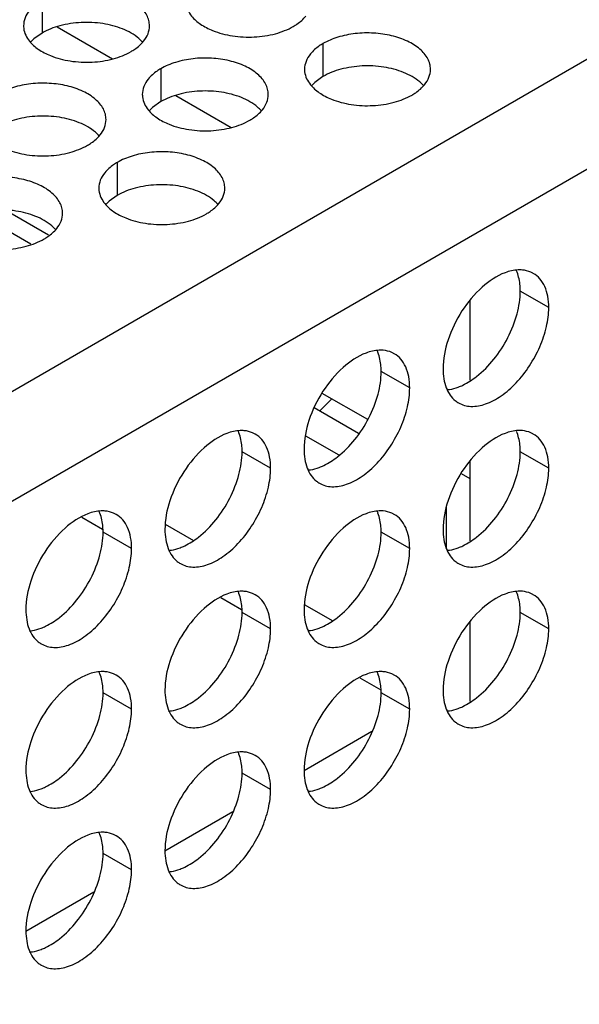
# Model space of a CAD drawing. Header units: inches. Extents: x 0 to 34, y 0 to 22.
# Tile 143 of 155: x 18.564 to 18.786, y 18.95 to 19.341. Entities that reach past the tile are written whole.
import ezdxf

# ---------------------------------------------------------------- set-up
doc = ezdxf.new("R2010")
doc.units = ezdxf.units.IN
doc.header["$LTSCALE"] = 1.87
doc.header["$MEASUREMENT"] = 0
doc.layers.get('0').update_dxf_attribs({"linetype": 'CONTINUOUS'})
for name, color, linetype in [('02___PRT_ALL_AXES', 7, 'CONTINUOUS'), ('0_COMPONENTS', 7, 'CONTINUOUS'), ('DETAIL', 7, 'CONTINUOUS')]:
    doc.layers.add(name, color=color, linetype=linetype)
doc.styles.get("Standard").update_dxf_attribs({"font": 'txt', "width": 0.8})
doc.dimstyles.get("Standard").update_dxf_attribs({"dimtxt": 0.125, "dimasz": 0.18, "dimexe": 0.18, "dimexo": 0.0625, "dimgap": 0.09, "dimtad": 0, "dimtih": 1, "dimtoh": 1, "dimdec": 3, "dimzin": 4, "dimdsep": 46, "dimtxsty": 'STANDARD', "dimblk": '_FILLED', "dimblk1": '_FILLED', "dimblk2": '_FILLED', "dimcen": 0.09, "dimadec": 0, "dimazin": 0, "dimtol": 1, "dimtp": 0.01, "dimtm": 0.01, "dimtfac": 1, "dimtdec": 3, "dimtofl": 0, "dimtmove": 0, "dimatfit": 3, "dimldrblk": '_FILLED', "dimfxl": 1, "dimtolj": 1, "dimtzin": 4, "dimarcsym": 0})

# ---------------------------------------------------------------- blocks, each defined once
blk = doc.blocks.new('_FILLED')
at = {"color": 0, "linetype": 'BYBLOCK'}
blk.add_solid([(0, 0), (-1, 0.1736), (-1, -0.1736)], dxfattribs=at)

msp = doc.modelspace()

# ---------------------------------------------------------------- linework, layer by layer
at = {"color": 3, "linetype": 'CONTINUOUS'}
for p, q in [((17.21098, 18.41425), (19.04274, 19.47189)), ((17.22984, 18.38159), (19.0616, 19.43923)), ((18.56839, 19.25198), (18.54667, 19.26452)), ((18.69847, 19.17688), (18.68086, 19.18705)), ((18.73332, 19.13124), (18.73332, 19.14811))]:
    msp.add_line(p, q, dxfattribs=at)
at = {"color": 7, "linetype": 'CONTINUOUS'}
for p, q in [((18.69071, 19.16829), (18.6775, 19.17592)), ((18.58859, 19.14371), (18.59682, 19.13895)), ((18.62164, 19.14095), (18.63296, 19.13442)), ((18.64379, 19.11183), (18.65202, 19.10708)), ((18.67685, 19.10908), (18.68816, 19.10254)), ((18.69898, 19.07996), (18.70723, 19.07521)), ((18.67678, 19.04328), (18.70376, 19.05885)), ((18.62158, 19.01141), (18.64855, 19.02698)), ((18.56638, 18.97953), (18.59335, 18.99511))]:
    msp.add_line(p, q, dxfattribs=at)
at = {"layer": '02___PRT_ALL_AXES', "color": 7, "linetype": 'CONTINUOUS'}
for p, q in [((18.57277, 19.34887), (18.57277, 19.33581)), ((18.56951, 19.33349), (18.5683, 19.3323)), ((18.57277, 19.33581), (18.56951, 19.33349)), ((18.6843, 19.33162), (18.6843, 19.31855)), ((18.61991, 19.32165), (18.61991, 19.30859)), ((18.6843, 19.31855), (18.68105, 19.31624)), ((18.68105, 19.31624), (18.67984, 19.31504)), ((18.61665, 19.30627), (18.61544, 19.30508)), ((18.61991, 19.30859), (18.61665, 19.30627)), ((18.60265, 19.28447), (18.60265, 19.27141)), ((18.60265, 19.27141), (18.5994, 19.26909)), ((18.5994, 19.26909), (18.59819, 19.2679)), ((18.77394, 19.22687), (18.76262, 19.2334)), ((18.71873, 19.195), (18.70742, 19.20153)), ((18.66353, 19.16312), (18.65222, 19.16966)), ((18.77394, 19.16313), (18.76262, 19.16966)), ((18.60833, 19.13125), (18.59701, 19.13778)), ((18.71873, 19.13125), (18.70742, 19.13779)), ((18.66353, 19.09938), (18.65222, 19.10591)), ((18.77394, 19.09939), (18.76262, 19.10592)), ((18.60833, 19.06751), (18.59701, 19.07404)), ((18.71873, 19.06751), (18.70742, 19.07405)), ((18.66353, 19.03564), (18.65222, 19.04217)), ((18.60833, 19.00376), (18.59701, 19.0103))]:
    msp.add_line(p, q, dxfattribs=at)
for centre in [(18.74727, 19.23554), (18.69206, 19.20367), (18.63686, 19.17179), (18.74727, 19.1718), (18.58166, 19.13992), (18.69206, 19.13992), (18.63686, 19.10805), (18.74727, 19.10806), (18.58166, 19.07617), (18.69206, 19.07618), (18.63686, 19.04431), (18.58166, 19.01243)]:
    msp.add_arc(centre, 0.0151, 21.0322, 23.3023, dxfattribs=at)
at = {"layer": '02___PRT_ALL_AXES', "color": 3, "linetype": 'CONTINUOUS'}
for centre in [(18.7431, 19.19769), (18.6879, 19.16582), (18.63269, 19.13394), (18.7431, 19.13395), (18.57749, 19.10207), (18.6879, 19.10207), (18.63269, 19.0702), (18.7431, 19.07021), (18.57749, 19.03833), (18.6879, 19.03833), (18.63269, 19.00646), (18.57749, 18.97458)]:
    msp.add_arc(centre, 0.00995, 231.4067, 239.9605, dxfattribs=at)
for points, knots in [([(18.61544, 19.33865), (18.61544, 19.33937), (18.61526, 19.34083), (18.6141, 19.34374), (18.61118, 19.3471), (18.60616, 19.35015), (18.59989, 19.35225), (18.59287, 19.35323), (18.58564, 19.35304), (18.57881, 19.35167), (18.57462, 19.34994), (18.57277, 19.34887)], [0, 0, 0, 0, 0.042883, 0.087524, 0.186914, 0.304219, 0.43794, 0.582356, 0.729558, 0.871282, 1, 1, 1, 1]), ([(18.56779, 19.34476), (18.56706, 19.34387), (18.56589, 19.34195), (18.56545, 19.33973), (18.56545, 19.33867)], [0, 0, 0, 0, 0.520681, 1, 1, 1, 1]), ([(18.63069, 19.34489), (18.63108, 19.34405), (18.63246, 19.34191), (18.63577, 19.33904), (18.63882, 19.33748), (18.6405, 19.3368)], [0, 0, 0, 0, 0.215502, 0.580331, 1, 1, 1, 1]), ([(18.67252, 19.33842), (18.67302, 19.33871), (18.67484, 19.33986), (18.6765, 19.3413), (18.6775, 19.34253)], [0, 0, 0, 0, 0.268123, 1, 1, 1, 1]), ([(18.56545, 19.33867), (18.56545, 19.33836), (18.56552, 19.33707), (18.56589, 19.33581), (18.5663, 19.33493)], [0, 0, 0, 0, 0.245663, 1, 1, 1, 1]), ([(18.6131, 19.33256), (18.61382, 19.33346), (18.615, 19.33537), (18.61544, 19.3376), (18.61544, 19.33865)], [0, 0, 0, 0, 0.520681, 1, 1, 1, 1]), ([(18.6405, 19.3368), (18.64302, 19.33578), (18.6485, 19.33437), (18.65697, 19.33396), (18.66521, 19.33518), (18.6703, 19.33714), (18.67252, 19.33842)], [0, 0, 0, 0, 0.247189, 0.509885, 0.767301, 1, 1, 1, 1]), ([(18.5663, 19.33493), (18.56669, 19.33408), (18.56807, 19.33195), (18.57138, 19.32908), (18.57442, 19.32752), (18.57611, 19.32684)], [0, 0, 0, 0, 0.215502, 0.580331, 1, 1, 1, 1]), ([(18.60812, 19.32846), (18.60862, 19.32875), (18.61045, 19.32989), (18.61211, 19.33134), (18.6131, 19.33256)], [0, 0, 0, 0, 0.268123, 1, 1, 1, 1]), ([(18.72698, 19.3214), (18.72698, 19.32211), (18.72679, 19.32357), (18.72564, 19.32648), (18.72272, 19.32984), (18.7177, 19.33289), (18.71143, 19.33499), (18.7044, 19.33598), (18.69718, 19.33578), (18.69034, 19.33441), (18.68615, 19.33268), (18.6843, 19.33162)], [0, 0, 0, 0, 0.042883, 0.087524, 0.186914, 0.304219, 0.43794, 0.582356, 0.729558, 0.871282, 1, 1, 1, 1]), ([(18.6843, 19.33162), (18.6838, 19.33133), (18.68198, 19.33018), (18.68032, 19.32874), (18.67932, 19.32751)], [0, 0, 0, 0, 0.268123, 1, 1, 1, 1]), ([(18.57611, 19.32684), (18.57862, 19.32582), (18.58411, 19.32441), (18.59258, 19.324), (18.60081, 19.32522), (18.60591, 19.32718), (18.60812, 19.32846)], [0, 0, 0, 0, 0.247189, 0.509885, 0.767301, 1, 1, 1, 1]), ([(18.66258, 19.31144), (18.66258, 19.31215), (18.6624, 19.31361), (18.66125, 19.31652), (18.65832, 19.31988), (18.6533, 19.32293), (18.64703, 19.32503), (18.64001, 19.32601), (18.63278, 19.32582), (18.62595, 19.32445), (18.62176, 19.32272), (18.61991, 19.32165)], [0, 0, 0, 0, 0.042883, 0.087524, 0.186914, 0.304219, 0.43794, 0.582356, 0.729558, 0.871282, 1, 1, 1, 1]), ([(18.67932, 19.32751), (18.6786, 19.32661), (18.67742, 19.3247), (18.67698, 19.32248), (18.67698, 19.32142)], [0, 0, 0, 0, 0.520681, 1, 1, 1, 1]), ([(18.61991, 19.32165), (18.61941, 19.32136), (18.61758, 19.32022), (18.61592, 19.31877), (18.61493, 19.31755)], [0, 0, 0, 0, 0.268123, 1, 1, 1, 1]), ([(18.67698, 19.32142), (18.67698, 19.3211), (18.67705, 19.31982), (18.67742, 19.31855), (18.67783, 19.31767)], [0, 0, 0, 0, 0.245663, 1, 1, 1, 1]), ([(18.72464, 19.31531), (18.72536, 19.3162), (18.72654, 19.31812), (18.72698, 19.32034), (18.72698, 19.3214)], [0, 0, 0, 0, 0.520681, 1, 1, 1, 1]), ([(18.61493, 19.31755), (18.6142, 19.31665), (18.61303, 19.31474), (18.61259, 19.31251), (18.61259, 19.31146)], [0, 0, 0, 0, 0.520681, 1, 1, 1, 1]), ([(18.67783, 19.31767), (18.67822, 19.31683), (18.6796, 19.3147), (18.68291, 19.31182), (18.68596, 19.31026), (18.68764, 19.30958)], [0, 0, 0, 0, 0.215502, 0.580331, 1, 1, 1, 1]), ([(18.59819, 19.30147), (18.59819, 19.30219), (18.598, 19.30364), (18.59685, 19.30656), (18.59393, 19.30992), (18.58891, 19.31297), (18.58264, 19.31507), (18.57561, 19.31605), (18.56839, 19.31586), (18.56155, 19.31449), (18.55736, 19.31276), (18.55551, 19.31169)], [0, 0, 0, 0, 0.042883, 0.087524, 0.186914, 0.304219, 0.43794, 0.582356, 0.729558, 0.871282, 1, 1, 1, 1]), ([(18.71966, 19.3112), (18.72016, 19.31149), (18.72198, 19.31264), (18.72364, 19.31408), (18.72464, 19.31531)], [0, 0, 0, 0, 0.268123, 1, 1, 1, 1]), ([(18.61259, 19.31146), (18.61259, 19.31114), (18.61266, 19.30985), (18.61303, 19.30859), (18.61344, 19.30771)], [0, 0, 0, 0, 0.245663, 1, 1, 1, 1]), ([(18.66024, 19.30535), (18.66097, 19.30624), (18.66214, 19.30816), (18.66258, 19.31038), (18.66258, 19.31144)], [0, 0, 0, 0, 0.520681, 1, 1, 1, 1]), ([(18.68764, 19.30958), (18.69016, 19.30857), (18.69564, 19.30715), (18.70411, 19.30675), (18.71235, 19.30796), (18.71744, 19.30992), (18.71966, 19.3112)], [0, 0, 0, 0, 0.247189, 0.509885, 0.767301, 1, 1, 1, 1]), ([(18.61344, 19.30771), (18.61383, 19.30686), (18.61521, 19.30473), (18.61852, 19.30186), (18.62156, 19.3003), (18.62325, 19.29962)], [0, 0, 0, 0, 0.215502, 0.580331, 1, 1, 1, 1]), ([(18.65526, 19.30124), (18.65576, 19.30153), (18.65759, 19.30268), (18.65925, 19.30412), (18.66024, 19.30535)], [0, 0, 0, 0, 0.268123, 1, 1, 1, 1]), ([(18.59585, 19.29538), (18.59657, 19.29628), (18.59775, 19.29819), (18.59819, 19.30042), (18.59819, 19.30147)], [0, 0, 0, 0, 0.520681, 1, 1, 1, 1]), ([(18.62325, 19.29962), (18.62576, 19.2986), (18.63125, 19.29719), (18.63972, 19.29678), (18.64795, 19.298), (18.65305, 19.29996), (18.65526, 19.30124)], [0, 0, 0, 0, 0.247189, 0.509885, 0.767301, 1, 1, 1, 1]), ([(18.59087, 19.29128), (18.59137, 19.29157), (18.59319, 19.29271), (18.59485, 19.29415), (18.59585, 19.29538)], [0, 0, 0, 0, 0.268123, 1, 1, 1, 1]), ([(18.55885, 19.28966), (18.56137, 19.28864), (18.56685, 19.28723), (18.57532, 19.28682), (18.58356, 19.28804), (18.58865, 19.29), (18.59087, 19.29128)], [0, 0, 0, 0, 0.247189, 0.509885, 0.767301, 1, 1, 1, 1]), ([(18.64533, 19.27426), (18.64533, 19.27497), (18.64514, 19.27643), (18.64399, 19.27934), (18.64107, 19.2827), (18.63605, 19.28575), (18.62978, 19.28785), (18.62275, 19.28883), (18.61553, 19.28864), (18.6087, 19.28727), (18.6045, 19.28554), (18.60265, 19.28447)], [0, 0, 0, 0, 0.042883, 0.087524, 0.186914, 0.304219, 0.43794, 0.582356, 0.729558, 0.871282, 1, 1, 1, 1]), ([(18.60265, 19.28447), (18.60215, 19.28418), (18.60033, 19.28303), (18.59867, 19.28159), (18.59767, 19.28037)], [0, 0, 0, 0, 0.268123, 1, 1, 1, 1]), ([(18.58093, 19.26429), (18.58093, 19.265), (18.58075, 19.26646), (18.5796, 19.26937), (18.57667, 19.27274), (18.57165, 19.27579), (18.56538, 19.27789), (18.55836, 19.27887), (18.55113, 19.27867), (18.5443, 19.27731), (18.54011, 19.27558), (18.53826, 19.27451)], [0, 0, 0, 0, 0.042883, 0.087524, 0.186914, 0.304219, 0.43794, 0.582356, 0.729558, 0.871282, 1, 1, 1, 1]), ([(18.59767, 19.28037), (18.59695, 19.27947), (18.59577, 19.27756), (18.59533, 19.27533), (18.59533, 19.27427)], [0, 0, 0, 0, 0.520681, 1, 1, 1, 1]), ([(18.59533, 19.27427), (18.59533, 19.27396), (18.5954, 19.27267), (18.59577, 19.27141), (18.59618, 19.27053)], [0, 0, 0, 0, 0.245663, 1, 1, 1, 1]), ([(18.64299, 19.26816), (18.64371, 19.26906), (18.64489, 19.27097), (18.64533, 19.2732), (18.64533, 19.27426)], [0, 0, 0, 0, 0.520681, 1, 1, 1, 1]), ([(18.59618, 19.27053), (18.59657, 19.26968), (18.59795, 19.26755), (18.60126, 19.26468), (18.60431, 19.26312), (18.60599, 19.26244)], [0, 0, 0, 0, 0.215502, 0.580331, 1, 1, 1, 1]), ([(18.63801, 19.26406), (18.63851, 19.26435), (18.64033, 19.2655), (18.642, 19.26694), (18.64299, 19.26816)], [0, 0, 0, 0, 0.268123, 1, 1, 1, 1]), ([(18.57859, 19.2582), (18.57932, 19.2591), (18.58049, 19.26101), (18.58093, 19.26323), (18.58093, 19.26429)], [0, 0, 0, 0, 0.520681, 1, 1, 1, 1]), ([(18.60599, 19.26244), (18.60851, 19.26142), (18.61399, 19.26001), (18.62246, 19.2596), (18.6307, 19.26082), (18.63579, 19.26278), (18.63801, 19.26406)], [0, 0, 0, 0, 0.247189, 0.509885, 0.767301, 1, 1, 1, 1]), ([(18.57361, 19.2541), (18.57411, 19.25438), (18.57594, 19.25553), (18.5776, 19.25697), (18.57859, 19.2582)], [0, 0, 0, 0, 0.268123, 1, 1, 1, 1]), ([(18.5416, 19.25248), (18.54411, 19.25146), (18.5496, 19.25005), (18.55807, 19.24964), (18.5663, 19.25086), (18.5714, 19.25282), (18.57361, 19.2541)], [0, 0, 0, 0, 0.247189, 0.509885, 0.767301, 1, 1, 1, 1]), ([(18.7566, 19.24072), (18.75326, 19.23947), (18.7467, 19.23502), (18.739, 19.22571), (18.73358, 19.2146), (18.73198, 19.20649), (18.73198, 19.20265)], [0, 0, 0, 0, 0.225655, 0.487915, 0.75686, 1, 1, 1, 1]), ([(18.76345, 19.24179), (18.76291, 19.24184), (18.76058, 19.24189), (18.75827, 19.24134), (18.7566, 19.24072)], [0, 0, 0, 0, 0.233179, 1, 1, 1, 1]), ([(18.7678, 19.24044), (18.76748, 19.24063), (18.76611, 19.24132), (18.7646, 19.24169), (18.76345, 19.24179)], [0, 0, 0, 0, 0.245661, 1, 1, 1, 1]), ([(18.77394, 19.22687), (18.77394, 19.22837), (18.77371, 19.23123), (18.77256, 19.23515), (18.77061, 19.23834), (18.76878, 19.23988), (18.7678, 19.24044)], [0, 0, 0, 0, 0.289368, 0.549093, 0.782299, 1, 1, 1, 1]), ([(18.73812, 19.18907), (18.73885, 19.18865), (18.74046, 19.18798), (18.74413, 19.18743), (18.74932, 19.18845), (18.75544, 19.1918), (18.76131, 19.19699), (18.76649, 19.20363), (18.77058, 19.21117), (18.77323, 19.219), (18.77394, 19.22434), (18.77394, 19.22687)], [0, 0, 0, 0, 0.04288, 0.087518, 0.186905, 0.30421, 0.437933, 0.582353, 0.729559, 0.871284, 1, 1, 1, 1]), ([(18.7014, 19.20884), (18.69805, 19.20759), (18.69149, 19.20314), (18.68379, 19.19384), (18.67838, 19.18272), (18.67678, 19.17462), (18.67678, 19.17077)], [0, 0, 0, 0, 0.225655, 0.487915, 0.75686, 1, 1, 1, 1]), ([(18.70824, 19.20992), (18.70771, 19.20997), (18.70538, 19.21001), (18.70307, 19.20947), (18.7014, 19.20884)], [0, 0, 0, 0, 0.233179, 1, 1, 1, 1]), ([(18.7126, 19.20857), (18.71228, 19.20876), (18.71091, 19.20945), (18.70939, 19.20982), (18.70824, 19.20992)], [0, 0, 0, 0, 0.245661, 1, 1, 1, 1]), ([(18.71873, 19.195), (18.71873, 19.1965), (18.7185, 19.19935), (18.71735, 19.20328), (18.7154, 19.20647), (18.71358, 19.208), (18.7126, 19.20857)], [0, 0, 0, 0, 0.289368, 0.549093, 0.782299, 1, 1, 1, 1]), ([(18.73198, 19.20265), (18.73198, 19.2013), (18.73217, 19.19873), (18.73308, 19.19516), (18.73463, 19.19214), (18.73609, 19.19055), (18.73689, 19.18991)], [0, 0, 0, 0, 0.286014, 0.546169, 0.781764, 1, 1, 1, 1]), ([(18.68291, 19.1572), (18.68364, 19.15678), (18.68526, 19.1561), (18.68893, 19.15556), (18.69412, 19.15657), (18.70023, 19.15992), (18.70611, 19.16512), (18.71129, 19.17175), (18.71538, 19.1793), (18.71802, 19.18713), (18.71873, 19.19246), (18.71873, 19.195)], [0, 0, 0, 0, 0.04288, 0.087518, 0.186905, 0.30421, 0.437933, 0.582353, 0.729559, 0.871284, 1, 1, 1, 1]), ([(18.64619, 19.17697), (18.64285, 19.17572), (18.63629, 19.17127), (18.62859, 19.16196), (18.62317, 19.15085), (18.62157, 19.14275), (18.62157, 19.1389)], [0, 0, 0, 0, 0.225655, 0.487915, 0.75686, 1, 1, 1, 1]), ([(18.65304, 19.17804), (18.6525, 19.17809), (18.65018, 19.17814), (18.64786, 19.17759), (18.64619, 19.17697)], [0, 0, 0, 0, 0.233179, 1, 1, 1, 1]), ([(18.6574, 19.1767), (18.65707, 19.17688), (18.65571, 19.17757), (18.65419, 19.17794), (18.65304, 19.17804)], [0, 0, 0, 0, 0.245661, 1, 1, 1, 1]), ([(18.66353, 19.16312), (18.66353, 19.16462), (18.6633, 19.16748), (18.66215, 19.1714), (18.6602, 19.17459), (18.65837, 19.17613), (18.6574, 19.1767)], [0, 0, 0, 0, 0.289368, 0.549093, 0.782299, 1, 1, 1, 1]), ([(18.7566, 19.17697), (18.75326, 19.17572), (18.7467, 19.17128), (18.739, 19.16197), (18.73358, 19.15086), (18.73198, 19.14275), (18.73198, 19.1389)], [0, 0, 0, 0, 0.225655, 0.487915, 0.75686, 1, 1, 1, 1]), ([(18.76345, 19.17805), (18.76291, 19.1781), (18.76058, 19.17815), (18.75827, 19.1776), (18.7566, 19.17697)], [0, 0, 0, 0, 0.233179, 1, 1, 1, 1]), ([(18.7678, 19.1767), (18.76748, 19.17689), (18.76611, 19.17758), (18.7646, 19.17795), (18.76345, 19.17805)], [0, 0, 0, 0, 0.245661, 1, 1, 1, 1]), ([(18.77394, 19.16313), (18.77394, 19.16463), (18.77371, 19.16748), (18.77256, 19.17141), (18.77061, 19.1746), (18.76878, 19.17614), (18.7678, 19.1767)], [0, 0, 0, 0, 0.289368, 0.549093, 0.782299, 1, 1, 1, 1]), ([(18.67678, 19.17077), (18.67678, 19.16943), (18.67697, 19.16686), (18.67788, 19.16328), (18.67942, 19.16027), (18.68089, 19.15868), (18.68169, 19.15804)], [0, 0, 0, 0, 0.286014, 0.546169, 0.781764, 1, 1, 1, 1]), ([(18.62771, 19.12533), (18.62844, 19.1249), (18.63005, 19.12423), (18.63373, 19.12369), (18.63891, 19.1247), (18.64503, 19.12805), (18.6509, 19.13324), (18.65609, 19.13988), (18.66017, 19.14742), (18.66282, 19.15525), (18.66353, 19.16059), (18.66353, 19.16312)], [0, 0, 0, 0, 0.04288, 0.087518, 0.186905, 0.30421, 0.437933, 0.582353, 0.729559, 0.871284, 1, 1, 1, 1]), ([(18.73812, 19.12533), (18.73885, 19.12491), (18.74046, 19.12424), (18.74413, 19.12369), (18.74932, 19.1247), (18.75544, 19.12805), (18.76131, 19.13325), (18.76649, 19.13989), (18.77058, 19.14743), (18.77323, 19.15526), (18.77394, 19.16059), (18.77394, 19.16313)], [0, 0, 0, 0, 0.04288, 0.087518, 0.186905, 0.30421, 0.437933, 0.582353, 0.729559, 0.871284, 1, 1, 1, 1]), ([(18.59099, 19.14509), (18.58765, 19.14384), (18.58109, 19.1394), (18.57338, 19.13009), (18.56797, 19.11898), (18.56637, 19.11087), (18.56637, 19.10702)], [0, 0, 0, 0, 0.225655, 0.487915, 0.75686, 1, 1, 1, 1]), ([(18.59784, 19.14617), (18.5973, 19.14622), (18.59497, 19.14627), (18.59266, 19.14572), (18.59099, 19.14509)], [0, 0, 0, 0, 0.233179, 1, 1, 1, 1]), ([(18.60219, 19.14482), (18.60187, 19.14501), (18.6005, 19.1457), (18.59898, 19.14607), (18.59784, 19.14617)], [0, 0, 0, 0, 0.245661, 1, 1, 1, 1]), ([(18.7014, 19.1451), (18.69805, 19.14385), (18.69149, 19.1394), (18.68379, 19.13009), (18.67838, 19.11898), (18.67678, 19.11088), (18.67678, 19.10703)], [0, 0, 0, 0, 0.225655, 0.487915, 0.75686, 1, 1, 1, 1]), ([(18.70824, 19.14618), (18.70771, 19.14622), (18.70538, 19.14627), (18.70307, 19.14572), (18.7014, 19.1451)], [0, 0, 0, 0, 0.233179, 1, 1, 1, 1]), ([(18.7126, 19.14483), (18.71228, 19.14502), (18.71091, 19.1457), (18.70939, 19.14607), (18.70824, 19.14618)], [0, 0, 0, 0, 0.245661, 1, 1, 1, 1]), ([(18.60833, 19.13125), (18.60833, 19.13275), (18.6081, 19.1356), (18.60694, 19.13953), (18.605, 19.14272), (18.60317, 19.14426), (18.60219, 19.14482)], [0, 0, 0, 0, 0.289368, 0.549093, 0.782299, 1, 1, 1, 1]), ([(18.71873, 19.13125), (18.71873, 19.13275), (18.7185, 19.13561), (18.71735, 19.13954), (18.7154, 19.14272), (18.71358, 19.14426), (18.7126, 19.14483)], [0, 0, 0, 0, 0.289368, 0.549093, 0.782299, 1, 1, 1, 1]), ([(18.62157, 19.1389), (18.62157, 19.13756), (18.62176, 19.13499), (18.62268, 19.13141), (18.62422, 19.1284), (18.62568, 19.1268), (18.62648, 19.12616)], [0, 0, 0, 0, 0.286014, 0.546169, 0.781764, 1, 1, 1, 1]), ([(18.73198, 19.1389), (18.73198, 19.13756), (18.73217, 19.13499), (18.73308, 19.13141), (18.73463, 19.1284), (18.73609, 19.12681), (18.73689, 19.12617)], [0, 0, 0, 0, 0.286014, 0.546169, 0.781764, 1, 1, 1, 1]), ([(18.5725, 19.09345), (18.57324, 19.09303), (18.57485, 19.09236), (18.57852, 19.09181), (18.58371, 19.09282), (18.58982, 19.09617), (18.5957, 19.10137), (18.60088, 19.10801), (18.60497, 19.11555), (18.60761, 19.12338), (18.60833, 19.12871), (18.60833, 19.13125)], [0, 0, 0, 0, 0.04288, 0.087518, 0.186905, 0.30421, 0.437933, 0.582353, 0.729559, 0.871284, 1, 1, 1, 1]), ([(18.68291, 19.09346), (18.68364, 19.09303), (18.68526, 19.09236), (18.68893, 19.09182), (18.69412, 19.09283), (18.70023, 19.09618), (18.70611, 19.10138), (18.71129, 19.10801), (18.71538, 19.11555), (18.71802, 19.12339), (18.71873, 19.12872), (18.71873, 19.13125)], [0, 0, 0, 0, 0.04288, 0.087518, 0.186905, 0.30421, 0.437933, 0.582353, 0.729559, 0.871284, 1, 1, 1, 1]), ([(18.65304, 19.1143), (18.6525, 19.11435), (18.65018, 19.1144), (18.64786, 19.11385), (18.64619, 19.11323)], [0, 0, 0, 0, 0.233179, 1, 1, 1, 1]), ([(18.6574, 19.11295), (18.65707, 19.11314), (18.65571, 19.11383), (18.65419, 19.1142), (18.65304, 19.1143)], [0, 0, 0, 0, 0.245661, 1, 1, 1, 1]), ([(18.76345, 19.11431), (18.76291, 19.11436), (18.76058, 19.1144), (18.75827, 19.11386), (18.7566, 19.11323)], [0, 0, 0, 0, 0.233179, 1, 1, 1, 1]), ([(18.7678, 19.11296), (18.76748, 19.11315), (18.76611, 19.11384), (18.7646, 19.11421), (18.76345, 19.11431)], [0, 0, 0, 0, 0.245661, 1, 1, 1, 1]), ([(18.64619, 19.11323), (18.64285, 19.11198), (18.63629, 19.10753), (18.62859, 19.09822), (18.62317, 19.08711), (18.62157, 19.079), (18.62157, 19.07516)], [0, 0, 0, 0, 0.225655, 0.487915, 0.75686, 1, 1, 1, 1]), ([(18.66353, 19.09938), (18.66353, 19.10088), (18.6633, 19.10374), (18.66215, 19.10766), (18.6602, 19.11085), (18.65837, 19.11239), (18.6574, 19.11295)], [0, 0, 0, 0, 0.289368, 0.549093, 0.782299, 1, 1, 1, 1]), ([(18.7566, 19.11323), (18.75326, 19.11198), (18.7467, 19.10753), (18.739, 19.09823), (18.73358, 19.08711), (18.73198, 19.07901), (18.73198, 19.07516)], [0, 0, 0, 0, 0.225655, 0.487915, 0.75686, 1, 1, 1, 1]), ([(18.77394, 19.09939), (18.77394, 19.10089), (18.77371, 19.10374), (18.77256, 19.10767), (18.77061, 19.11086), (18.76878, 19.1124), (18.7678, 19.11296)], [0, 0, 0, 0, 0.289368, 0.549093, 0.782299, 1, 1, 1, 1]), ([(18.56637, 19.10702), (18.56637, 19.10568), (18.56656, 19.10311), (18.56747, 19.09953), (18.56901, 19.09652), (18.57048, 19.09493), (18.57128, 19.09429)], [0, 0, 0, 0, 0.286014, 0.546169, 0.781764, 1, 1, 1, 1]), ([(18.67678, 19.10703), (18.67678, 19.10569), (18.67697, 19.10312), (18.67788, 19.09954), (18.67942, 19.09653), (18.68089, 19.09493), (18.68169, 19.09429)], [0, 0, 0, 0, 0.286014, 0.546169, 0.781764, 1, 1, 1, 1]), ([(18.62771, 19.06158), (18.62844, 19.06116), (18.63005, 19.06049), (18.63373, 19.05994), (18.63891, 19.06096), (18.64503, 19.06431), (18.6509, 19.0695), (18.65609, 19.07614), (18.66017, 19.08368), (18.66282, 19.09151), (18.66353, 19.09685), (18.66353, 19.09938)], [0, 0, 0, 0, 0.04288, 0.087518, 0.186905, 0.30421, 0.437933, 0.582353, 0.729559, 0.871284, 1, 1, 1, 1]), ([(18.73812, 19.06159), (18.73885, 19.06117), (18.74046, 19.06049), (18.74413, 19.05995), (18.74932, 19.06096), (18.75544, 19.06431), (18.76131, 19.06951), (18.76649, 19.07614), (18.77058, 19.08369), (18.77323, 19.09152), (18.77394, 19.09685), (18.77394, 19.09939)], [0, 0, 0, 0, 0.04288, 0.087518, 0.186905, 0.30421, 0.437933, 0.582353, 0.729559, 0.871284, 1, 1, 1, 1]), ([(18.59099, 19.08135), (18.58765, 19.0801), (18.58109, 19.07565), (18.57338, 19.06635), (18.56797, 19.05523), (18.56637, 19.04713), (18.56637, 19.04328)], [0, 0, 0, 0, 0.225655, 0.487915, 0.75686, 1, 1, 1, 1]), ([(18.59784, 19.08243), (18.5973, 19.08248), (18.59497, 19.08252), (18.59266, 19.08198), (18.59099, 19.08135)], [0, 0, 0, 0, 0.233179, 1, 1, 1, 1]), ([(18.60219, 19.08108), (18.60187, 19.08127), (18.6005, 19.08196), (18.59898, 19.08232), (18.59784, 19.08243)], [0, 0, 0, 0, 0.245661, 1, 1, 1, 1]), ([(18.60833, 19.06751), (18.60833, 19.06901), (18.6081, 19.07186), (18.60694, 19.07579), (18.605, 19.07898), (18.60317, 19.08051), (18.60219, 19.08108)], [0, 0, 0, 0, 0.289368, 0.549093, 0.782299, 1, 1, 1, 1]), ([(18.7014, 19.08136), (18.69805, 19.08011), (18.69149, 19.07566), (18.68379, 19.06635), (18.67838, 19.05524), (18.67678, 19.04714), (18.67678, 19.04329)], [0, 0, 0, 0, 0.225655, 0.487915, 0.75686, 1, 1, 1, 1]), ([(18.70824, 19.08243), (18.70771, 19.08248), (18.70538, 19.08253), (18.70307, 19.08198), (18.7014, 19.08136)], [0, 0, 0, 0, 0.233179, 1, 1, 1, 1]), ([(18.7126, 19.08109), (18.71228, 19.08127), (18.71091, 19.08196), (18.70939, 19.08233), (18.70824, 19.08243)], [0, 0, 0, 0, 0.245661, 1, 1, 1, 1]), ([(18.71873, 19.06751), (18.71873, 19.06901), (18.7185, 19.07187), (18.71735, 19.07579), (18.7154, 19.07898), (18.71358, 19.08052), (18.7126, 19.08109)], [0, 0, 0, 0, 0.289368, 0.549093, 0.782299, 1, 1, 1, 1]), ([(18.62157, 19.07516), (18.62157, 19.07381), (18.62176, 19.07124), (18.62268, 19.06767), (18.62422, 19.06465), (18.62568, 19.06306), (18.62648, 19.06242)], [0, 0, 0, 0, 0.286014, 0.546169, 0.781764, 1, 1, 1, 1]), ([(18.73198, 19.07516), (18.73198, 19.07382), (18.73217, 19.07125), (18.73308, 19.06767), (18.73463, 19.06466), (18.73609, 19.06307), (18.73689, 19.06243)], [0, 0, 0, 0, 0.286014, 0.546169, 0.781764, 1, 1, 1, 1]), ([(18.5725, 19.02971), (18.57324, 19.02929), (18.57485, 19.02861), (18.57852, 19.02807), (18.58371, 19.02908), (18.58982, 19.03243), (18.5957, 19.03763), (18.60088, 19.04426), (18.60497, 19.05181), (18.60761, 19.05964), (18.60833, 19.06497), (18.60833, 19.06751)], [0, 0, 0, 0, 0.04288, 0.087518, 0.186905, 0.30421, 0.437933, 0.582353, 0.729559, 0.871284, 1, 1, 1, 1]), ([(18.68291, 19.02972), (18.68364, 19.02929), (18.68526, 19.02862), (18.68893, 19.02808), (18.69412, 19.02909), (18.70023, 19.03244), (18.70611, 19.03763), (18.71129, 19.04427), (18.71538, 19.05181), (18.71802, 19.05964), (18.71873, 19.06498), (18.71873, 19.06751)], [0, 0, 0, 0, 0.04288, 0.087518, 0.186905, 0.30421, 0.437933, 0.582353, 0.729559, 0.871284, 1, 1, 1, 1]), ([(18.64619, 19.04948), (18.64285, 19.04823), (18.63629, 19.04379), (18.62859, 19.03448), (18.62317, 19.02337), (18.62157, 19.01526), (18.62157, 19.01141)], [0, 0, 0, 0, 0.225655, 0.487915, 0.75686, 1, 1, 1, 1]), ([(18.65304, 19.05056), (18.6525, 19.05061), (18.65018, 19.05066), (18.64786, 19.05011), (18.64619, 19.04948)], [0, 0, 0, 0, 0.233179, 1, 1, 1, 1]), ([(18.6574, 19.04921), (18.65707, 19.0494), (18.65571, 19.05009), (18.65419, 19.05046), (18.65304, 19.05056)], [0, 0, 0, 0, 0.245661, 1, 1, 1, 1]), ([(18.66353, 19.03564), (18.66353, 19.03714), (18.6633, 19.03999), (18.66215, 19.04392), (18.6602, 19.04711), (18.65837, 19.04865), (18.6574, 19.04921)], [0, 0, 0, 0, 0.289368, 0.549093, 0.782299, 1, 1, 1, 1]), ([(18.56637, 19.04328), (18.56637, 19.04194), (18.56656, 19.03937), (18.56747, 19.03579), (18.56901, 19.03278), (18.57048, 19.03119), (18.57128, 19.03055)], [0, 0, 0, 0, 0.286014, 0.546169, 0.781764, 1, 1, 1, 1]), ([(18.67678, 19.04329), (18.67678, 19.04195), (18.67697, 19.03938), (18.67788, 19.0358), (18.67942, 19.03279), (18.68089, 19.03119), (18.68169, 19.03055)], [0, 0, 0, 0, 0.286014, 0.546169, 0.781764, 1, 1, 1, 1]), ([(18.62771, 18.99784), (18.62844, 18.99742), (18.63005, 18.99675), (18.63373, 18.9962), (18.63891, 18.99721), (18.64503, 19.00056), (18.6509, 19.00576), (18.65609, 19.0124), (18.66017, 19.01994), (18.66282, 19.02777), (18.66353, 19.0331), (18.66353, 19.03564)], [0, 0, 0, 0, 0.04288, 0.087518, 0.186905, 0.30421, 0.437933, 0.582353, 0.729559, 0.871284, 1, 1, 1, 1]), ([(18.59099, 19.01761), (18.58765, 19.01636), (18.58109, 19.01191), (18.57338, 19.0026), (18.56797, 18.99149), (18.56637, 18.98339), (18.56637, 18.97954)], [0, 0, 0, 0, 0.225655, 0.487915, 0.75686, 1, 1, 1, 1]), ([(18.59784, 19.01869), (18.5973, 19.01873), (18.59497, 19.01878), (18.59266, 19.01823), (18.59099, 19.01761)], [0, 0, 0, 0, 0.233179, 1, 1, 1, 1]), ([(18.60219, 19.01734), (18.60187, 19.01753), (18.6005, 19.01821), (18.59898, 19.01858), (18.59784, 19.01869)], [0, 0, 0, 0, 0.245661, 1, 1, 1, 1]), ([(18.60833, 19.00376), (18.60833, 19.00526), (18.6081, 19.00812), (18.60694, 19.01205), (18.605, 19.01523), (18.60317, 19.01677), (18.60219, 19.01734)], [0, 0, 0, 0, 0.289368, 0.549093, 0.782299, 1, 1, 1, 1]), ([(18.62157, 19.01141), (18.62157, 19.01007), (18.62176, 19.0075), (18.62268, 19.00392), (18.62422, 19.00091), (18.62568, 18.99932), (18.62648, 18.99868)], [0, 0, 0, 0, 0.286014, 0.546169, 0.781764, 1, 1, 1, 1]), ([(18.5725, 18.96597), (18.57324, 18.96554), (18.57485, 18.96487), (18.57852, 18.96433), (18.58371, 18.96534), (18.58982, 18.96869), (18.5957, 18.97388), (18.60088, 18.98052), (18.60497, 18.98806), (18.60761, 18.9959), (18.60833, 19.00123), (18.60833, 19.00376)], [0, 0, 0, 0, 0.04288, 0.087518, 0.186905, 0.30421, 0.437933, 0.582353, 0.729559, 0.871284, 1, 1, 1, 1]), ([(18.56637, 18.97954), (18.56637, 18.9782), (18.56656, 18.97563), (18.56747, 18.97205), (18.56901, 18.96904), (18.57048, 18.96744), (18.57128, 18.9668)], [0, 0, 0, 0, 0.286014, 0.546169, 0.781764, 1, 1, 1, 1])]:
    msp.add_open_spline(points, degree=3, knots=knots, dxfattribs=at)
at = {"layer": '02___PRT_ALL_AXES', "color": 7, "linetype": 'CONTINUOUS'}
for points, knots in [([(18.60478, 19.33742), (18.60227, 19.33844), (18.59678, 19.33985), (18.58831, 19.34026), (18.58008, 19.33904), (18.57498, 19.33709), (18.57277, 19.33581)], [0, 0, 0, 0, 0.247189, 0.509885, 0.767301, 1, 1, 1, 1]), ([(18.61276, 19.33211), (18.61228, 19.33265), (18.60998, 19.33491), (18.60709, 19.33649), (18.60478, 19.33742)], [0, 0, 0, 0, 0.226307, 1, 1, 1, 1]), ([(18.71632, 19.32017), (18.7138, 19.32119), (18.70832, 19.3226), (18.69985, 19.32301), (18.69161, 19.32179), (18.68652, 19.31983), (18.6843, 19.31855)], [0, 0, 0, 0, 0.247189, 0.509885, 0.767301, 1, 1, 1, 1]), ([(18.7243, 19.31485), (18.72382, 19.3154), (18.72151, 19.31765), (18.71862, 19.31924), (18.71632, 19.32017)], [0, 0, 0, 0, 0.226307, 1, 1, 1, 1]), ([(18.65192, 19.31021), (18.64941, 19.31122), (18.64392, 19.31264), (18.63545, 19.31304), (18.62722, 19.31183), (18.62212, 19.30987), (18.61991, 19.30859)], [0, 0, 0, 0, 0.247189, 0.509885, 0.767301, 1, 1, 1, 1]), ([(18.6599, 19.30489), (18.65942, 19.30544), (18.65712, 19.30769), (18.65423, 19.30927), (18.65192, 19.31021)], [0, 0, 0, 0, 0.226307, 1, 1, 1, 1]), ([(18.58753, 19.30024), (18.58501, 19.30126), (18.57953, 19.30267), (18.57106, 19.30308), (18.56282, 19.30186), (18.55773, 19.29991), (18.55551, 19.29863)], [0, 0, 0, 0, 0.247189, 0.509885, 0.767301, 1, 1, 1, 1]), ([(18.59551, 19.29493), (18.59503, 19.29547), (18.59272, 19.29773), (18.58983, 19.29931), (18.58753, 19.30024)], [0, 0, 0, 0, 0.226307, 1, 1, 1, 1]), ([(18.63467, 19.27303), (18.63215, 19.27404), (18.62667, 19.27545), (18.6182, 19.27586), (18.60996, 19.27464), (18.60487, 19.27269), (18.60265, 19.27141)], [0, 0, 0, 0, 0.247189, 0.509885, 0.767301, 1, 1, 1, 1]), ([(18.64265, 19.26771), (18.64217, 19.26826), (18.63986, 19.27051), (18.63697, 19.27209), (18.63467, 19.27303)], [0, 0, 0, 0, 0.226307, 1, 1, 1, 1]), ([(18.57027, 19.26306), (18.56776, 19.26408), (18.56227, 19.26549), (18.5538, 19.2659), (18.54557, 19.26468), (18.54047, 19.26272), (18.53826, 19.26145)], [0, 0, 0, 0, 0.247189, 0.509885, 0.767301, 1, 1, 1, 1]), ([(18.57825, 19.25775), (18.57777, 19.25829), (18.57547, 19.26055), (18.57258, 19.26213), (18.57027, 19.26306)], [0, 0, 0, 0, 0.226307, 1, 1, 1, 1]), ([(18.76262, 19.2334), (18.76262, 19.23409), (18.76253, 19.23665), (18.76203, 19.23921), (18.76136, 19.24096)], [0, 0, 0, 0, 0.268126, 1, 1, 1, 1]), ([(18.74529, 19.19954), (18.74783, 19.20152), (18.75253, 19.20632), (18.75798, 19.21479), (18.76161, 19.22397), (18.76262, 19.23037), (18.76262, 19.2334)], [0, 0, 0, 0, 0.247192, 0.509891, 0.767307, 1, 1, 1, 1]), ([(18.70742, 19.20153), (18.70742, 19.20222), (18.70732, 19.20477), (18.70683, 19.20733), (18.70615, 19.20908)], [0, 0, 0, 0, 0.268126, 1, 1, 1, 1]), ([(18.69009, 19.16767), (18.69263, 19.16965), (18.69733, 19.17445), (18.70278, 19.18291), (18.70641, 19.1921), (18.70742, 19.19849), (18.70742, 19.20153)], [0, 0, 0, 0, 0.247192, 0.509891, 0.767307, 1, 1, 1, 1]), ([(18.738, 19.19533), (18.73862, 19.19556), (18.74121, 19.19667), (18.74359, 19.19822), (18.74529, 19.19954)], [0, 0, 0, 0, 0.233875, 1, 1, 1, 1]), ([(18.73345, 19.19426), (18.73383, 19.1943), (18.73537, 19.19449), (18.73689, 19.19492), (18.738, 19.19533)], [0, 0, 0, 0, 0.238311, 1, 1, 1, 1]), ([(18.65222, 19.16966), (18.65222, 19.17034), (18.65212, 19.1729), (18.65162, 19.17546), (18.65095, 19.17721)], [0, 0, 0, 0, 0.268126, 1, 1, 1, 1]), ([(18.76262, 19.16966), (18.76262, 19.17035), (18.76253, 19.1729), (18.76203, 19.17547), (18.76136, 19.17722)], [0, 0, 0, 0, 0.268126, 1, 1, 1, 1]), ([(18.63488, 19.13579), (18.63742, 19.13778), (18.64212, 19.14257), (18.64757, 19.15104), (18.65121, 19.16022), (18.65222, 19.16662), (18.65222, 19.16966)], [0, 0, 0, 0, 0.247192, 0.509891, 0.767307, 1, 1, 1, 1]), ([(18.74529, 19.1358), (18.74783, 19.13778), (18.75253, 19.14258), (18.75798, 19.15104), (18.76161, 19.16023), (18.76262, 19.16663), (18.76262, 19.16966)], [0, 0, 0, 0, 0.247192, 0.509891, 0.767307, 1, 1, 1, 1]), ([(18.6828, 19.16346), (18.68342, 19.16369), (18.686, 19.1648), (18.68839, 19.16634), (18.69009, 19.16767)], [0, 0, 0, 0, 0.233875, 1, 1, 1, 1]), ([(18.67825, 19.16239), (18.67862, 19.16242), (18.68017, 19.16262), (18.68169, 19.16304), (18.6828, 19.16346)], [0, 0, 0, 0, 0.238311, 1, 1, 1, 1]), ([(18.59701, 19.13778), (18.59701, 19.13847), (18.59692, 19.14102), (18.59642, 19.14359), (18.59575, 19.14533)], [0, 0, 0, 0, 0.268126, 1, 1, 1, 1]), ([(18.70742, 19.13779), (18.70742, 19.13847), (18.70732, 19.14103), (18.70683, 19.14359), (18.70615, 19.14534)], [0, 0, 0, 0, 0.268126, 1, 1, 1, 1]), ([(18.57968, 19.10392), (18.58222, 19.1059), (18.58692, 19.1107), (18.59237, 19.11916), (18.596, 19.12835), (18.59701, 19.13475), (18.59701, 19.13778)], [0, 0, 0, 0, 0.247192, 0.509891, 0.767307, 1, 1, 1, 1]), ([(18.69009, 19.10392), (18.69263, 19.10591), (18.69733, 19.11071), (18.70278, 19.11917), (18.70641, 19.12836), (18.70742, 19.13475), (18.70742, 19.13779)], [0, 0, 0, 0, 0.247192, 0.509891, 0.767307, 1, 1, 1, 1]), ([(18.6276, 19.13159), (18.62821, 19.13182), (18.6308, 19.13292), (18.63318, 19.13447), (18.63488, 19.13579)], [0, 0, 0, 0, 0.233875, 1, 1, 1, 1]), ([(18.738, 19.13159), (18.73862, 19.13182), (18.74121, 19.13293), (18.74359, 19.13447), (18.74529, 19.1358)], [0, 0, 0, 0, 0.233875, 1, 1, 1, 1]), ([(18.62305, 19.13052), (18.62342, 19.13055), (18.62497, 19.13074), (18.62648, 19.13117), (18.6276, 19.13159)], [0, 0, 0, 0, 0.238311, 1, 1, 1, 1]), ([(18.73345, 19.13052), (18.73383, 19.13055), (18.73537, 19.13075), (18.73689, 19.13118), (18.738, 19.13159)], [0, 0, 0, 0, 0.238311, 1, 1, 1, 1]), ([(18.65222, 19.10591), (18.65222, 19.1066), (18.65212, 19.10916), (18.65162, 19.11172), (18.65095, 19.11347)], [0, 0, 0, 0, 0.268126, 1, 1, 1, 1]), ([(18.76262, 19.10592), (18.76262, 19.10661), (18.76253, 19.10916), (18.76203, 19.11172), (18.76136, 19.11347)], [0, 0, 0, 0, 0.268126, 1, 1, 1, 1]), ([(18.57239, 19.09971), (18.57301, 19.09994), (18.57559, 19.10105), (18.57798, 19.10259), (18.57968, 19.10392)], [0, 0, 0, 0, 0.233875, 1, 1, 1, 1]), ([(18.63488, 19.07205), (18.63742, 19.07403), (18.64212, 19.07883), (18.64757, 19.0873), (18.65121, 19.09648), (18.65222, 19.10288), (18.65222, 19.10591)], [0, 0, 0, 0, 0.247192, 0.509891, 0.767307, 1, 1, 1, 1]), ([(18.6828, 19.09972), (18.68342, 19.09995), (18.686, 19.10106), (18.68839, 19.1026), (18.69009, 19.10392)], [0, 0, 0, 0, 0.233875, 1, 1, 1, 1]), ([(18.74529, 19.07206), (18.74783, 19.07404), (18.75253, 19.07884), (18.75798, 19.0873), (18.76161, 19.09649), (18.76262, 19.10288), (18.76262, 19.10592)], [0, 0, 0, 0, 0.247192, 0.509891, 0.767307, 1, 1, 1, 1]), ([(18.56784, 19.09864), (18.56821, 19.09867), (18.56976, 19.09887), (18.57128, 19.0993), (18.57239, 19.09971)], [0, 0, 0, 0, 0.238311, 1, 1, 1, 1]), ([(18.67825, 19.09865), (18.67862, 19.09868), (18.68017, 19.09888), (18.68169, 19.0993), (18.6828, 19.09972)], [0, 0, 0, 0, 0.238311, 1, 1, 1, 1]), ([(18.59701, 19.07404), (18.59701, 19.07473), (18.59692, 19.07728), (18.59642, 19.07984), (18.59575, 19.08159)], [0, 0, 0, 0, 0.268126, 1, 1, 1, 1]), ([(18.70742, 19.07405), (18.70742, 19.07473), (18.70732, 19.07729), (18.70683, 19.07985), (18.70615, 19.0816)], [0, 0, 0, 0, 0.268126, 1, 1, 1, 1]), ([(18.57968, 19.04018), (18.58222, 19.04216), (18.58692, 19.04696), (18.59237, 19.05542), (18.596, 19.06461), (18.59701, 19.071), (18.59701, 19.07404)], [0, 0, 0, 0, 0.247192, 0.509891, 0.767307, 1, 1, 1, 1]), ([(18.6276, 19.06784), (18.62821, 19.06807), (18.6308, 19.06918), (18.63318, 19.07073), (18.63488, 19.07205)], [0, 0, 0, 0, 0.233875, 1, 1, 1, 1]), ([(18.69009, 19.04018), (18.69263, 19.04217), (18.69733, 19.04696), (18.70278, 19.05543), (18.70641, 19.06461), (18.70742, 19.07101), (18.70742, 19.07405)], [0, 0, 0, 0, 0.247192, 0.509891, 0.767307, 1, 1, 1, 1]), ([(18.738, 19.06785), (18.73862, 19.06808), (18.74121, 19.06919), (18.74359, 19.07073), (18.74529, 19.07206)], [0, 0, 0, 0, 0.233875, 1, 1, 1, 1]), ([(18.62305, 19.06677), (18.62342, 19.06681), (18.62497, 19.067), (18.62648, 19.06743), (18.6276, 19.06784)], [0, 0, 0, 0, 0.238311, 1, 1, 1, 1]), ([(18.73345, 19.06678), (18.73383, 19.06681), (18.73537, 19.06701), (18.73689, 19.06743), (18.738, 19.06785)], [0, 0, 0, 0, 0.238311, 1, 1, 1, 1]), ([(18.65222, 19.04217), (18.65222, 19.04286), (18.65212, 19.04541), (18.65162, 19.04798), (18.65095, 19.04973)], [0, 0, 0, 0, 0.268126, 1, 1, 1, 1]), ([(18.57239, 19.03597), (18.57301, 19.0362), (18.57559, 19.03731), (18.57798, 19.03885), (18.57968, 19.04018)], [0, 0, 0, 0, 0.233875, 1, 1, 1, 1]), ([(18.63488, 19.00831), (18.63742, 19.01029), (18.64212, 19.01509), (18.64757, 19.02355), (18.65121, 19.03274), (18.65222, 19.03914), (18.65222, 19.04217)], [0, 0, 0, 0, 0.247192, 0.509891, 0.767307, 1, 1, 1, 1]), ([(18.6828, 19.03598), (18.68342, 19.03621), (18.686, 19.03731), (18.68839, 19.03886), (18.69009, 19.04018)], [0, 0, 0, 0, 0.233875, 1, 1, 1, 1]), ([(18.56784, 19.0349), (18.56821, 19.03493), (18.56976, 19.03513), (18.57128, 19.03555), (18.57239, 19.03597)], [0, 0, 0, 0, 0.238311, 1, 1, 1, 1]), ([(18.67825, 19.03491), (18.67862, 19.03494), (18.68017, 19.03513), (18.68169, 19.03556), (18.6828, 19.03598)], [0, 0, 0, 0, 0.238311, 1, 1, 1, 1]), ([(18.59701, 19.0103), (18.59701, 19.01098), (18.59692, 19.01354), (18.59642, 19.0161), (18.59575, 19.01785)], [0, 0, 0, 0, 0.268126, 1, 1, 1, 1]), ([(18.57968, 18.97643), (18.58222, 18.97842), (18.58692, 18.98322), (18.59237, 18.99168), (18.596, 19.00087), (18.59701, 19.00726), (18.59701, 19.0103)], [0, 0, 0, 0, 0.247192, 0.509891, 0.767307, 1, 1, 1, 1]), ([(18.6276, 19.0041), (18.62821, 19.00433), (18.6308, 19.00544), (18.63318, 19.00698), (18.63488, 19.00831)], [0, 0, 0, 0, 0.233875, 1, 1, 1, 1]), ([(18.62305, 19.00303), (18.62342, 19.00306), (18.62497, 19.00326), (18.62648, 19.00369), (18.6276, 19.0041)], [0, 0, 0, 0, 0.238311, 1, 1, 1, 1]), ([(18.57239, 18.97223), (18.57301, 18.97246), (18.57559, 18.97357), (18.57798, 18.97511), (18.57968, 18.97643)], [0, 0, 0, 0, 0.233875, 1, 1, 1, 1]), ([(18.56784, 18.97116), (18.56821, 18.97119), (18.56976, 18.97139), (18.57128, 18.97181), (18.57239, 18.97223)], [0, 0, 0, 0, 0.238311, 1, 1, 1, 1])]:
    msp.add_open_spline(points, degree=3, knots=knots, dxfattribs=at)
at = {"layer": '0_COMPONENTS', "color": 7, "linetype": 'CONTINUOUS'}
for p, q in [((18.57879, 19.33824), (18.60078, 19.32555)), ((18.62593, 19.31102), (18.64792, 19.29833)), ((18.74275, 19.19807), (18.74275, 19.22996)), ((18.74275, 19.15893), (18.74275, 19.16622))]:
    msp.add_line(p, q, dxfattribs=at)
at = {"layer": '0_COMPONENTS', "color": 4, "linetype": 'CONTINUOUS'}
for p, q in [((18.57539, 19.25556), (18.55838, 19.26538)), ((18.70206, 19.18243), (18.68405, 19.19283)), ((18.74275, 19.15893), (18.73925, 19.16095)), ((18.74275, 19.13433), (18.74275, 19.15893)), ((18.74275, 19.07059), (18.74275, 19.10247))]:
    msp.add_line(p, q, dxfattribs=at)
at = {"layer": '0_COMPONENTS', "color": 2, "linetype": 'CONTINUOUS'}
msp.add_line((18.68294, 19.18585), (18.68777, 19.19068), dxfattribs=at)

# ---------------------------------------------------------------- leaders
at = {"layer": 'DETAIL', "color": 2, "linetype": 'CONTINUOUS'}
msp.add_leader([(18.76712, 19.55038), (19.63327, 19.08876)], dimstyle='STANDARD', override={"dimtad": 0, "dimldrblk": 'DOT'}, dxfattribs=at)

doc.saveas('drawing.dxf')
